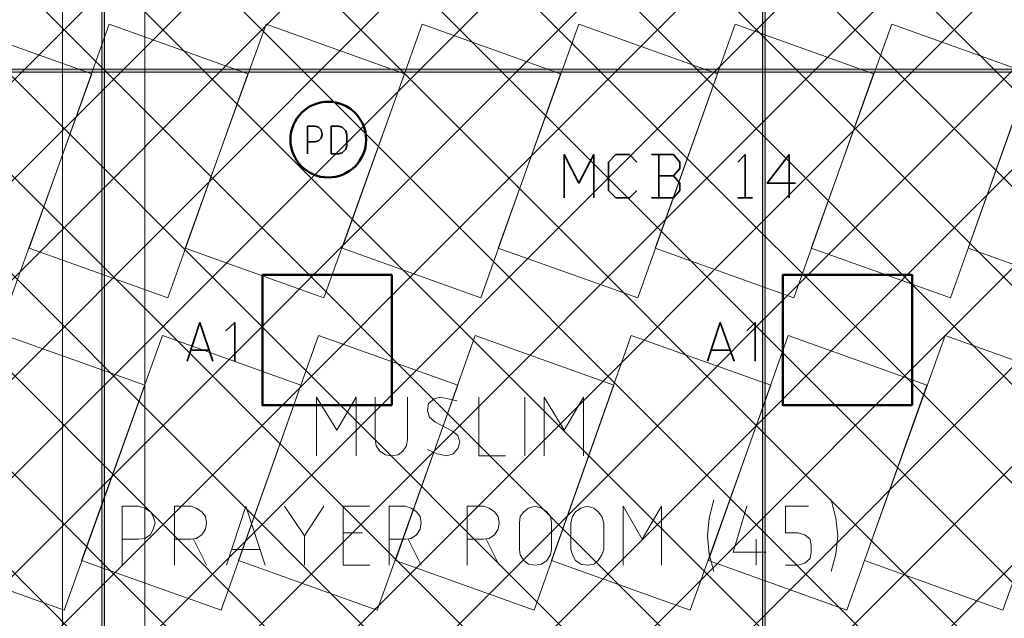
# Model space of a CAD drawing. Header units: millimetres. Extents: x 0.9 to 32.8, y 0.3 to 23.1.
# Tile 63 of 111: x 15.6 to 17.4, y 1.2 to 2.3. Entities that reach past the tile are written whole.
import ezdxf

# ---------------------------------------------------------------- set-up
doc = ezdxf.new("R2010")
doc.units = ezdxf.units.MM
doc.layers.add('PDF_Geometry', color=9, linetype='Continuous', true_color=0x808080)
doc.layers.add('PDF_Solid Fills', color=7, linetype='Continuous')

msp = doc.modelspace()

# ---------------------------------------------------------------- hatches: boundary and pattern name
h = msp.add_hatch()
h.set_pattern_fill('ANSI37', color=256, scale=0.04)
h.paths.add_polyline_path([(14.5873, 4.1666), (23.317, 4.1666), (23.317, 0.705), (14.5873, 0.705)])
at = {"layer": 'PDF_Solid Fills', "true_color": 0x808080, "transparency": 33554559}
msp.add_hatch(color=8, dxfattribs=at).paths.add_polyline_path([(28.2152, 2.1699), (28.2152, 2.1733), (1.3427, 2.1733), (1.3427, 2.1683), (28.2152, 2.1683)])

# ---------------------------------------------------------------- linework, layer by layer
at = {"layer": 'PDF_Geometry', "lineweight": 5}
for points in [[(15.7889, 0.4283), (15.7889, 22.9359), (15.7889, 22.9143), (15.7839, 22.9143), (15.7839, 22.9359), (15.7839, 0.4283)], [(16.9889, 0.4266), (16.9889, 22.9359), (16.9889, 22.9143), (16.9838, 22.9143), (16.9838, 22.9359), (16.9838, 0.4266)]]:
    msp.add_lwpolyline(points, dxfattribs=at)
at = {"layer": 'PDF_Geometry', "color": 254, "lineweight": 18, "true_color": 0xdcdcdc}
for points in [[(15.7122, 1.0366), (15.7122, 2.8999), (14.5689, 2.8999), (14.5689, 1.0366)], [(15.8622, 1.0366), (15.8622, 2.8999), (15.7122, 2.8999), (15.7122, 1.0366)], [(19.3154, 1.0366), (19.3154, 2.8999), (15.8622, 2.8999), (15.8622, 1.0366)]]:
    msp.add_lwpolyline(points, close=True, dxfattribs=at)
at = {"layer": 'PDF_Geometry', "lineweight": 18}
for points in [[(15.3672, 1.8483), (15.6189, 1.7583), (15.7655, 2.1649), (15.5122, 2.2549)], [(15.6522, 1.8483), (15.9039, 1.7583), (16.0489, 2.1649), (15.7972, 2.2549)], [(15.9355, 1.8483), (16.1872, 1.7583), (16.3339, 2.1649), (16.0822, 2.2549)], [(16.2205, 1.8483), (16.4722, 1.7583), (16.6172, 2.1649), (16.3655, 2.2549)], [(16.5039, 1.8483), (16.7572, 1.7583), (16.9022, 2.1649), (16.6505, 2.2549)], [(16.7889, 1.8483), (17.0405, 1.7583), (17.1855, 2.1649), (16.9339, 2.2549)], [(17.0722, 1.8483), (17.3255, 1.7583), (17.4705, 2.1649), (17.2188, 2.2549)], [(17.3572, 1.8483), (17.6088, 1.7583), (17.7555, 2.1649), (17.5022, 2.2549)], [(15.4639, 1.2816), (15.7156, 1.1916), (15.8622, 1.5999), (15.6089, 1.6899)], [(15.7472, 1.2816), (16.0006, 1.1916), (16.1455, 1.5999), (15.8939, 1.6899)], [(16.0322, 1.2816), (16.2839, 1.1916), (16.4305, 1.5999), (16.1772, 1.6899)], [(16.3172, 1.2816), (16.5689, 1.1916), (16.7139, 1.5999), (16.4622, 1.6899)], [(16.6005, 1.2816), (16.8522, 1.1916), (16.9989, 1.5999), (16.7455, 1.6899)], [(16.8855, 1.2816), (17.1372, 1.1916), (17.2822, 1.5999), (17.0305, 1.6899)], [(17.1688, 1.2816), (17.4205, 1.1916), (17.5672, 1.5999), (17.3155, 1.6899)], [(16.6005, 1.3016), (16.5989, 1.2916), (16.5922, 1.2816), (16.5822, 1.275), (16.5705, 1.2733), (16.5589, 1.275), (16.5505, 1.2816), (16.5439, 1.2916), (16.5422, 1.3016), (16.5422, 1.3499), (16.5439, 1.3616), (16.5505, 1.37), (16.5589, 1.3766), (16.5705, 1.38), (16.5822, 1.3766), (16.5922, 1.37), (16.5989, 1.3616), (16.6005, 1.3499)], [(16.6955, 1.3016), (16.6922, 1.2916), (16.6855, 1.2816), (16.6772, 1.275), (16.6655, 1.2733), (16.6539, 1.275), (16.6439, 1.2816), (16.6389, 1.2916), (16.6355, 1.3016), (16.6355, 1.3499), (16.6389, 1.3616), (16.6439, 1.37), (16.6539, 1.3766), (16.6655, 1.38), (16.6772, 1.3766), (16.6855, 1.37), (16.6922, 1.3616), (16.6955, 1.3499)]]:
    msp.add_lwpolyline(points, close=True, dxfattribs=at)
at = {"layer": 'PDF_Geometry', "lineweight": 5}
msp.add_lwpolyline([(28.2152, 2.1699), (28.2152, 2.1733), (1.3427, 2.1733), (1.3427, 2.1683), (28.2152, 2.1683)], close=True, dxfattribs=at)
at = {"layer": 'PDF_Geometry', "color": 7, "lineweight": 35}
for points in [[(16.1572, 2.0199), (16.1572, 2.0699), (16.1705, 2.0699), (16.1772, 2.0683), (16.1822, 2.0633), (16.1839, 2.0549), (16.1822, 2.0483), (16.1772, 2.0433), (16.1705, 2.0416), (16.1572, 2.0416)], [(16.6239, 1.9399), (16.6239, 2.0183), (16.6505, 1.9666), (16.6772, 2.0183), (16.6772, 1.9399)], [(16.7555, 1.9533), (16.7422, 1.9399), (16.7172, 1.9399), (16.7039, 1.9533), (16.7039, 2.0049), (16.7172, 2.0183), (16.7422, 2.0183), (16.7555, 2.0049)], [(16.8222, 1.9799), (16.8338, 1.9933), (16.8338, 2.0049), (16.8222, 2.0183), (16.7822, 2.0183)], [(16.7955, 2.0183), (16.7955, 1.9399)], [(16.9388, 2.0049), (16.9522, 2.0183), (16.9522, 1.9399)], [(17.0438, 1.9666), (16.9922, 1.9666), (17.0322, 2.0183), (17.0322, 1.9399)], [(16.7822, 1.9399), (16.8222, 1.9399), (16.8338, 1.9533), (16.8338, 1.9666), (16.8222, 1.9799), (16.7955, 1.9799)], [(16.9388, 1.9399), (16.9655, 1.9399)], [(15.9389, 1.6433), (15.9622, 1.7133), (15.9855, 1.6433)], [(16.0255, 1.6433), (16.0255, 1.7133), (16.0089, 1.6983)], [(16.8838, 1.6433), (16.9072, 1.7133), (16.9322, 1.6433)], [(16.9705, 1.6433), (16.9705, 1.7133), (16.9555, 1.6983)], [(15.9789, 1.6633), (15.9455, 1.6633)], [(16.9239, 1.6633), (16.8905, 1.6633)]]:
    msp.add_lwpolyline(points, dxfattribs=at)
msp.add_lwpolyline([(16.2005, 2.0199), (16.2139, 2.0199), (16.2205, 2.0216), (16.2272, 2.0283), (16.2289, 2.0349), (16.2289, 2.0549), (16.2272, 2.0616), (16.2205, 2.0683), (16.2139, 2.0699), (16.2005, 2.0699)], close=True, dxfattribs=at)
at = {"layer": 'PDF_Geometry', "color": 3, "lineweight": 50}
for points in [[(16.3105, 1.5633), (16.3105, 1.7999), (16.0755, 1.7999), (16.0755, 1.5633)], [(17.2555, 1.5633), (17.2555, 1.7999), (17.0205, 1.7999), (17.0205, 1.5633)]]:
    msp.add_lwpolyline(points, close=True, dxfattribs=at)
at = {"layer": 'PDF_Geometry', "lineweight": 18}
for points in [[(16.1739, 1.4716), (16.1739, 1.5783), (16.2105, 1.5183), (16.2456, 1.5783), (16.2456, 1.4716)], [(16.2805, 1.5783), (16.2805, 1.5016), (16.2822, 1.4899), (16.2889, 1.4799), (16.2989, 1.4733), (16.3105, 1.4716), (16.3222, 1.4733), (16.3305, 1.4799), (16.3372, 1.4899), (16.3389, 1.5016), (16.3389, 1.5783)], [(16.4289, 1.5716), (16.3989, 1.5783), (16.3872, 1.5749), (16.3772, 1.5666), (16.3755, 1.5533), (16.3789, 1.5416), (16.3889, 1.5333), (16.4205, 1.5166), (16.4305, 1.5083), (16.4339, 1.4966), (16.4305, 1.4849), (16.4222, 1.475), (16.4105, 1.4716), (16.3922, 1.475), (16.3755, 1.4833)], [(16.4689, 1.5783), (16.4689, 1.4716), (16.5172, 1.4716)], [(16.5522, 1.4716), (16.5522, 1.5783)], [(16.5872, 1.4716), (16.5872, 1.5783), (16.6239, 1.5183), (16.6589, 1.5783), (16.6589, 1.4716)], [(15.8206, 1.2733), (15.8206, 1.38), (15.8505, 1.38), (15.8622, 1.3766), (15.8722, 1.37), (15.8772, 1.3616), (15.8805, 1.3499), (15.8772, 1.3383), (15.8722, 1.3283), (15.8622, 1.3216), (15.8505, 1.32), (15.8206, 1.32)], [(15.9156, 1.2733), (15.9156, 1.38), (15.9455, 1.38), (15.9555, 1.3766), (15.9655, 1.37), (15.9722, 1.3616), (15.9739, 1.3499), (15.9722, 1.3383), (15.9655, 1.3283), (15.9555, 1.3216), (15.9455, 1.32), (15.9156, 1.32)], [(16.0105, 1.2733), (16.0456, 1.38), (16.0805, 1.2733)], [(16.1155, 1.38), (16.1522, 1.3266), (16.1872, 1.38)], [(16.2705, 1.2733), (16.2222, 1.2733), (16.2222, 1.38), (16.2705, 1.38)], [(16.3055, 1.2733), (16.3055, 1.38), (16.3355, 1.38), (16.3455, 1.3766), (16.3555, 1.37), (16.3622, 1.3616), (16.3639, 1.3499), (16.3622, 1.3383), (16.3555, 1.3283), (16.3455, 1.3216), (16.3355, 1.32), (16.3055, 1.32)], [(16.4472, 1.2733), (16.4472, 1.38), (16.4772, 1.38), (16.4872, 1.3766), (16.4972, 1.37), (16.5039, 1.3616), (16.5055, 1.3499), (16.5039, 1.3383), (16.4972, 1.3283), (16.4872, 1.3216), (16.4772, 1.32), (16.4472, 1.32)], [(16.7305, 1.2733), (16.7305, 1.38), (16.7655, 1.32), (16.8005, 1.38), (16.8005, 1.2733)], [(16.8955, 1.3916), (16.8872, 1.3583), (16.8838, 1.3266), (16.8872, 1.2933), (16.8955, 1.2616)], [(16.9555, 1.38), (16.9305, 1.2966), (16.9905, 1.2966)], [(17.0255, 1.2733), (17.0489, 1.2733), (17.0605, 1.2766), (17.0705, 1.285), (17.0722, 1.2966), (17.0722, 1.3083), (17.0705, 1.32), (17.0605, 1.3283), (17.0489, 1.3316), (17.0255, 1.3316), (17.0255, 1.38), (17.0672, 1.38)], [(17.1088, 1.2616), (17.1172, 1.2933), (17.1205, 1.3266), (17.1172, 1.3583), (17.1088, 1.3916)], [(16.1522, 1.3266), (16.1522, 1.2733)], [(16.2572, 1.3316), (16.2222, 1.3316)], [(15.9506, 1.32), (15.9739, 1.2733)], [(16.3405, 1.32), (16.3639, 1.2733)], [(16.4822, 1.32), (16.5055, 1.2733)], [(16.9722, 1.32), (16.9722, 1.2733)], [(16.0705, 1.3016), (16.0205, 1.3016)]]:
    msp.add_lwpolyline(points, dxfattribs=at)
at = {"layer": 'PDF_Geometry', "color": 3, "lineweight": 50}
msp.add_circle((16.1952, 2.0456), 0.0687, dxfattribs=at)
at = {"layer": 'PDF_Solid Fills', "color": 8, "lineweight": 5, "true_color": 0x808080, "transparency": 33554559}
for points in [[(15.7889, 0.4283), (15.7889, 22.9359), (15.7839, 0.4283), (15.7839, 22.9359)], [(16.9889, 0.4266), (16.9889, 22.9359), (16.9839, 0.4266), (16.9839, 22.9359)]]:
    msp.add_solid(points, dxfattribs=at)

doc.saveas('drawing.dxf')
